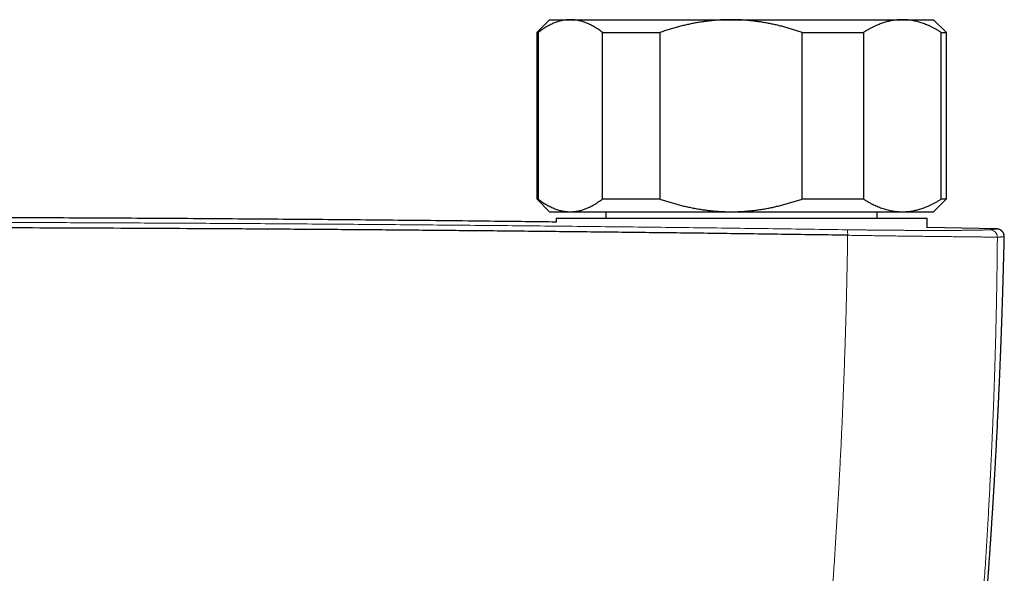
# Model space of a CAD drawing. Header units: millimetres. Extents: x 8 to 736, y 12 to 488.
# Tile 21 of 58: x 401 to 478, y 245 to 288. Entities that reach past the tile are written whole.
import ezdxf

# ---------------------------------------------------------------- set-up
doc = ezdxf.new("R2010")
doc.units = ezdxf.units.MM

msp = doc.modelspace()

# ---------------------------------------------------------------- linework, layer by layer
at = {"color": 7, "linetype": 'Continuous', "lineweight": 30}
for p, q in [((442.5, 288.027), (441.5, 287.027)), ((442.5, 288.027), (444.116, 288.027)), ((444.116, 288.027), (456.674, 288.027)), ((456.674, 288.027), (470.058, 288.027)), ((470.058, 288.027), (472.5, 288.027)), ((473.5, 287.027), (472.5, 288.027)), ((441.5, 287.027), (441.5, 274.027)), ((441.5, 287.027), (441.602, 287.027)), ((441.602, 287.027), (441.602, 274.027)), ((446.63, 287.027), (451.114, 287.027)), ((446.63, 274.027), (446.63, 287.027)), ((451.114, 287.027), (451.114, 274.027)), ((462.233, 274.027), (462.233, 287.027)), ((462.233, 287.027), (467.012, 287.027)), ((467.012, 287.027), (467.012, 274.027)), ((473.103, 274.027), (473.103, 287.027)), ((473.103, 287.027), (473.5, 287.027)), ((473.5, 274.027), (473.5, 287.027)), ((441.5, 274.027), (442.5, 273.027)), ((441.5, 274.027), (441.602, 274.027)), ((446.63, 274.027), (451.114, 274.027)), ((462.233, 274.027), (467.012, 274.027)), ((472.5, 273.027), (473.5, 274.027)), ((473.103, 274.027), (473.5, 274.027)), ((442.5, 273.027), (444.116, 273.027)), ((443, 272.527), (443, 272.212)), ((443, 272.527), (443, 272.212)), ((443, 272.527), (472, 272.527)), ((444.116, 273.027), (456.674, 273.027)), ((446.9, 273.027), (446.9, 272.527)), ((456.674, 273.027), (470.058, 273.027)), ((468.1, 272.527), (468.1, 273.027)), ((470.058, 273.027), (472.5, 273.027)), ((472, 271.777), (472, 272.527)), ((472, 271.777), (472, 272.527)), ((477.421, 271.688), (472, 271.788)), ((477.421, 271.688), (477.422, 271.688)), ((478.025, 271.073), (478.025, 271.073))]:
    msp.add_line(p, q, dxfattribs=at)
at = {"color": 252, "linetype": 'Continuous', "lineweight": 0}
for centre, radius, start, end in [((464.7, 271.287), 1.089, 354.96467, 17.98043), ((476.884, 271.028), 0.599, 1.05953, 88.68948)]:
    msp.add_arc(centre, radius, start, end, dxfattribs=at)
at = {"color": 7, "linetype": 'Continuous', "lineweight": 30}
for points, knots in [([(444.116, 288.027), (444.087, 288.027), (444.007, 288.026), (443.877, 288.019), (443.725, 288.003), (443.573, 287.98), (443.421, 287.95), (443.269, 287.911), (443.117, 287.866), (442.965, 287.813), (442.813, 287.753), (442.66, 287.686), (442.507, 287.611), (442.355, 287.53), (442.203, 287.442), (442.052, 287.347), (441.901, 287.247), (441.751, 287.14), (441.652, 287.065), (441.602, 287.027)], [0, 0, 0, 0, 0.034083, 0.093384, 0.152699, 0.212015, 0.271316, 0.331074, 0.390847, 0.45062, 0.510379, 0.571401, 0.632435, 0.69347, 0.754493, 0.815864, 0.877245, 0.938627, 1, 1, 1, 1]), ([(446.63, 287.027), (446.577, 287.068), (446.471, 287.148), (446.31, 287.261), (446.149, 287.368), (445.987, 287.467), (445.832, 287.554), (445.686, 287.631), (445.548, 287.697), (445.41, 287.757), (445.272, 287.811), (445.134, 287.86), (444.983, 287.906), (444.82, 287.948), (444.645, 287.983), (444.469, 288.008), (444.293, 288.024), (444.175, 288.026), (444.116, 288.027)], [0, 0, 0, 0, 0.065617, 0.131252, 0.19689, 0.262521, 0.328134, 0.383158, 0.438187, 0.493212, 0.547625, 0.602042, 0.656455, 0.725142, 0.793864, 0.862595, 0.931314, 1, 1, 1, 1]), ([(456.674, 288.027), (456.609, 288.027), (456.426, 288.026), (456.123, 288.018), (455.767, 288.001), (455.411, 287.975), (455.055, 287.941), (454.699, 287.899), (454.343, 287.848), (453.986, 287.789), (453.63, 287.722), (453.276, 287.647), (452.919, 287.564), (452.558, 287.473), (452.194, 287.372), (451.832, 287.264), (451.472, 287.15), (451.234, 287.068), (451.114, 287.027)], [0, 0, 0, 0, 0.034083, 0.096966, 0.159875, 0.222793, 0.285703, 0.348588, 0.412301, 0.476037, 0.539782, 0.603521, 0.667238, 0.733776, 0.800332, 0.866897, 0.933458, 1, 1, 1, 1]), ([(462.233, 287.027), (462.122, 287.065), (461.9, 287.142), (461.565, 287.249), (461.228, 287.35), (460.89, 287.445), (460.549, 287.534), (460.207, 287.617), (459.863, 287.692), (459.517, 287.761), (459.17, 287.822), (458.82, 287.875), (458.466, 287.922), (458.111, 287.96), (457.754, 287.99), (457.396, 288.011), (457.035, 288.025), (456.794, 288.026), (456.674, 288.027)], [0, 0, 0, 0, 0.062023, 0.124047, 0.185986, 0.247936, 0.309885, 0.371822, 0.43395, 0.496092, 0.558232, 0.620358, 0.683395, 0.746448, 0.809501, 0.872537, 0.936269, 1, 1, 1, 1]), ([(470.058, 288.027), (470.025, 288.027), (469.927, 288.026), (469.763, 288.019), (469.565, 288.002), (469.368, 287.976), (469.172, 287.942), (468.986, 287.901), (468.812, 287.856), (468.648, 287.808), (468.485, 287.755), (468.325, 287.697), (468.165, 287.634), (467.992, 287.56), (467.805, 287.474), (467.605, 287.373), (467.406, 287.265), (467.209, 287.15), (467.078, 287.068), (467.012, 287.027)], [0, 0, 0, 0, 0.031424, 0.094899, 0.158401, 0.221913, 0.285416, 0.348893, 0.402256, 0.455625, 0.508989, 0.561409, 0.613834, 0.666254, 0.732989, 0.799742, 0.866504, 0.933261, 1, 1, 1, 1]), ([(473.103, 287.027), (473.038, 287.068), (472.91, 287.148), (472.715, 287.261), (472.52, 287.368), (472.323, 287.467), (472.136, 287.554), (471.959, 287.631), (471.792, 287.697), (471.624, 287.757), (471.457, 287.811), (471.29, 287.86), (471.108, 287.906), (470.911, 287.948), (470.698, 287.983), (470.485, 288.008), (470.271, 288.024), (470.129, 288.026), (470.058, 288.027)], [0, 0, 0, 0, 0.065617, 0.131252, 0.19689, 0.262521, 0.328134, 0.383158, 0.438187, 0.493212, 0.547625, 0.602042, 0.656455, 0.725142, 0.793864, 0.862595, 0.931314, 1, 1, 1, 1]), ([(441.602, 274.027), (441.652, 273.989), (441.751, 273.914), (441.902, 273.808), (442.053, 273.707), (442.205, 273.612), (442.358, 273.523), (442.513, 273.441), (442.667, 273.365), (442.824, 273.296), (442.983, 273.235), (443.143, 273.18), (443.303, 273.134), (443.465, 273.095), (443.627, 273.065), (443.79, 273.043), (443.953, 273.03), (444.062, 273.028), (444.116, 273.027)], [0, 0, 0, 0, 0.061481, 0.12297, 0.184459, 0.245938, 0.307751, 0.369576, 0.4314, 0.493211, 0.556282, 0.61937, 0.682456, 0.745525, 0.809135, 0.872763, 0.936391, 1, 1, 1, 1]), ([(444.116, 273.027), (444.145, 273.028), (444.229, 273.028), (444.366, 273.036), (444.529, 273.054), (444.691, 273.08), (444.852, 273.114), (445.005, 273.155), (445.149, 273.2), (445.284, 273.248), (445.418, 273.301), (445.55, 273.359), (445.681, 273.422), (445.824, 273.495), (445.977, 273.582), (446.142, 273.683), (446.306, 273.79), (446.469, 273.905), (446.576, 273.986), (446.63, 274.027)], [0, 0, 0, 0, 0.034083, 0.097391, 0.160725, 0.224069, 0.287405, 0.350714, 0.403934, 0.457159, 0.510379, 0.562664, 0.614953, 0.667239, 0.733776, 0.800332, 0.866897, 0.933458, 1, 1, 1, 1]), ([(451.114, 274.027), (451.231, 273.987), (451.464, 273.907), (451.816, 273.795), (452.17, 273.69), (452.527, 273.59), (452.886, 273.498), (453.25, 273.413), (453.62, 273.335), (453.995, 273.264), (454.359, 273.204), (454.714, 273.154), (455.058, 273.113), (455.402, 273.08), (455.747, 273.055), (456.074, 273.038), (456.383, 273.029), (456.577, 273.028), (456.674, 273.027)], [0, 0, 0, 0, 0.065066, 0.1301369, 0.195202, 0.2604787, 0.3257617, 0.3910374, 0.4582649, 0.5255007, 0.5927271, 0.6536948, 0.7146857, 0.7756832, 0.836672, 0.897638, 0.948819, 1, 1, 1, 1]), ([(456.674, 273.027), (456.738, 273.028), (456.922, 273.028), (457.224, 273.036), (457.58, 273.053), (457.936, 273.079), (458.291, 273.113), (458.648, 273.156), (459.007, 273.207), (459.367, 273.267), (459.727, 273.334), (460.084, 273.41), (460.443, 273.494), (460.803, 273.586), (461.164, 273.685), (461.522, 273.793), (461.879, 273.906), (462.115, 273.987), (462.233, 274.027)], [0, 0, 0, 0, 0.034083, 0.096907, 0.159757, 0.222616, 0.285468, 0.348294, 0.412673, 0.477075, 0.541486, 0.605892, 0.670275, 0.736206, 0.802155, 0.868112, 0.934065, 1, 1, 1, 1]), ([(467.012, 274.027), (467.09, 273.979), (467.246, 273.881), (467.482, 273.747), (467.7, 273.633), (467.9, 273.536), (468.081, 273.455), (468.263, 273.381), (468.446, 273.313), (468.632, 273.251), (468.819, 273.196), (469.008, 273.148), (469.197, 273.108), (469.387, 273.076), (469.577, 273.052), (469.769, 273.035), (469.929, 273.028), (470.025, 273.027), (470.058, 273.027)], [0, 0, 0, 0, 0.079492, 0.158994, 0.238484, 0.298403, 0.358332, 0.418261, 0.478178, 0.539229, 0.600294, 0.661358, 0.722408, 0.783942, 0.845493, 0.907042, 0.968576, 1, 1, 1, 1]), ([(470.058, 273.027), (470.125, 273.028), (470.261, 273.03), (470.464, 273.044), (470.668, 273.067), (470.87, 273.099), (471.062, 273.138), (471.242, 273.182), (471.412, 273.229), (471.579, 273.282), (471.745, 273.34), (471.909, 273.404), (472.088, 273.479), (472.282, 273.567), (472.489, 273.671), (472.695, 273.782), (472.9, 273.9), (473.035, 273.985), (473.103, 274.027)], [0, 0, 0, 0, 0.065449, 0.130926, 0.196415, 0.261894, 0.327345, 0.382403, 0.437466, 0.492525, 0.54654, 0.60056, 0.654576, 0.723644, 0.792733, 0.861832, 0.930927, 1, 1, 1, 1]), ([(443, 272.223), (441.409, 272.242), (437.577, 272.288), (431.502, 272.351), (424.669, 272.414), (417.729, 272.467), (410.683, 272.512), (403.636, 272.547), (396.59, 272.572), (389.543, 272.587), (382.603, 272.592), (375.77, 272.587), (369.043, 272.574), (362.317, 272.551), (355.59, 272.52), (348.864, 272.479), (342.138, 272.429), (335.412, 272.37), (328.699, 272.303), (324.229, 272.251), (322, 272.225)], [0, 0, 0, 0, 0.0394413, 0.095029, 0.1506171, 0.2088526, 0.2670884, 0.3253244, 0.3835606, 0.4417969, 0.5000333, 0.5556225, 0.6112117, 0.6668008, 0.7223898, 0.7779786, 0.8335671, 0.8891553, 0.9447431, 1, 1, 1, 1]), ([(465.785, 271.191), (464.165, 271.215), (460.925, 271.261), (456.062, 271.325), (451.196, 271.385), (446.328, 271.441), (441.458, 271.493), (436.679, 271.54), (431.99, 271.583), (427.393, 271.62), (422.795, 271.654), (418.195, 271.685), (413.594, 271.711), (408.992, 271.734), (404.39, 271.754), (399.787, 271.769), (395.183, 271.781), (390.606, 271.79), (386.057, 271.794), (381.534, 271.795), (377.012, 271.793), (372.463, 271.787), (367.886, 271.777), (363.282, 271.764), (358.679, 271.747), (354.077, 271.726), (349.503, 271.702), (344.957, 271.674), (340.44, 271.643), (335.924, 271.608), (331.379, 271.57), (326.805, 271.527), (322.201, 271.481), (317.6, 271.431), (313, 271.377), (308.402, 271.32), (303.807, 271.259), (300.746, 271.216), (299.215, 271.194)], [0, 0, 0, 0, 0.0292677, 0.0585355, 0.0878036, 0.1170719, 0.1463404, 0.1756091, 0.2032055, 0.230802, 0.2583986, 0.2859954, 0.3135923, 0.3411894, 0.3687865, 0.3963837, 0.423981, 0.4515783, 0.4786829, 0.5057876, 0.5328922, 0.5599969, 0.5875944, 0.6151918, 0.6427893, 0.6703867, 0.697984, 0.7250885, 0.7521929, 0.7792972, 0.8064015, 0.8340588, 0.8617159, 0.889373, 0.9170299, 0.9446868, 0.9723434, 1, 1, 1, 1]), ([(478.025, 271.073), (478.025, 271.096), (478.025, 271.14), (478.015, 271.204), (478, 271.264), (477.98, 271.319), (477.957, 271.368), (477.931, 271.413), (477.902, 271.453), (477.873, 271.488), (477.843, 271.519), (477.812, 271.547), (477.778, 271.573), (477.743, 271.597), (477.709, 271.617), (477.682, 271.63), (477.655, 271.642), (477.625, 271.654), (477.596, 271.663), (477.572, 271.669), (477.553, 271.674), (477.535, 271.677), (477.518, 271.68), (477.502, 271.683), (477.487, 271.684), (477.473, 271.686), (477.46, 271.687), (477.447, 271.688), (477.435, 271.688), (477.428, 271.688), (477.424, 271.688)], [0, 0, 0, 0, 0.032515, 0.064008, 0.094128, 0.122578, 0.149123, 0.173595, 0.200086, 0.223771, 0.246646, 0.268989, 0.290791, 0.317283, 0.341247, 0.361798, 0.38037, 0.419004, 0.460313, 0.493105, 0.52769, 0.565417, 0.607348, 0.653525, 0.703978, 0.755486, 0.810831, 0.870026, 0.933079, 1, 1, 1, 1]), ([(475.659, 231.379), (475.659, 231.381), (475.661, 231.403), (475.666, 231.448), (475.672, 231.516), (475.679, 231.587), (475.686, 231.661), (475.696, 231.759), (475.707, 231.882), (475.722, 232.031), (475.738, 232.205), (475.757, 232.402), (475.777, 232.619), (475.798, 232.837), (475.827, 233.154), (475.866, 233.571), (475.914, 234.092), (475.948, 234.468), (475.969, 234.7), (475.977, 234.784), (475.984, 234.868), (475.992, 234.951), (475.999, 235.031), (476.006, 235.109), (476.012, 235.182), (476.018, 235.249), (476.023, 235.306), (476.027, 235.35), (476.03, 235.383), (476.033, 235.408), (476.035, 235.433), (476.037, 235.461), (476.04, 235.498), (476.045, 235.545), (476.05, 235.605), (476.056, 235.672), (476.063, 235.747), (476.07, 235.829), (476.078, 235.919), (476.086, 236.015), (476.095, 236.114), (476.103, 236.212), (476.117, 236.365), (476.135, 236.572), (476.156, 236.818), (476.176, 237.044), (476.193, 237.251), (476.211, 237.456), (476.228, 237.657), (476.245, 237.86), (476.263, 238.066), (476.281, 238.288), (476.301, 238.525), (476.322, 238.779), (476.344, 239.041), (476.366, 239.313), (476.388, 239.587), (476.411, 239.863), (476.433, 240.142), (476.452, 240.375), (476.467, 240.559), (476.477, 240.688), (476.486, 240.81), (476.495, 240.924), (476.504, 241.03), (476.511, 241.128), (476.519, 241.218), (476.525, 241.3), (476.531, 241.374), (476.536, 241.44), (476.54, 241.498), (476.544, 241.548), (476.548, 241.59), (476.55, 241.624), (476.552, 241.65), (476.554, 241.673), (476.556, 241.697), (476.558, 241.725), (476.561, 241.762), (476.564, 241.809), (476.569, 241.865), (476.574, 241.935), (476.581, 242.02), (476.588, 242.12), (476.597, 242.229), (476.606, 242.347), (476.616, 242.476), (476.626, 242.615), (476.637, 242.763), (476.649, 242.92), (476.662, 243.087), (476.675, 243.263), (476.688, 243.448), (476.703, 243.642), (476.718, 243.846), (476.733, 244.059), (476.749, 244.277), (476.765, 244.497), (476.781, 244.712), (476.797, 244.947), (476.815, 245.199), (476.834, 245.467), (476.852, 245.724), (476.869, 245.96), (476.884, 246.173), (476.897, 246.367), (476.91, 246.552), (476.922, 246.73), (476.933, 246.9), (476.945, 247.072), (476.956, 247.244), (476.968, 247.415), (476.978, 247.575), (476.989, 247.727), (476.998, 247.875), (477.008, 248.026), (477.019, 248.183), (477.029, 248.347), (477.04, 248.516), (477.052, 248.692), (477.064, 248.891), (477.079, 249.114), (477.094, 249.362), (477.11, 249.621), (477.127, 249.89), (477.144, 250.168), (477.162, 250.451), (477.179, 250.737), (477.197, 251.027), (477.214, 251.326), (477.233, 251.633), (477.256, 252.034), (477.284, 252.525), (477.317, 253.101), (477.349, 253.675), (477.38, 254.245), (477.417, 254.937), (477.459, 255.748), (477.506, 256.678), (477.541, 257.397), (477.565, 257.908), (477.579, 258.215), (477.593, 258.522), (477.607, 258.827), (477.621, 259.131), (477.634, 259.433), (477.647, 259.713), (477.658, 259.967), (477.668, 260.194), (477.677, 260.412), (477.686, 260.623), (477.694, 260.825), (477.702, 261.018), (477.71, 261.21), (477.718, 261.398), (477.725, 261.582), (477.732, 261.757), (477.739, 261.921), (477.745, 262.073), (477.75, 262.211), (477.755, 262.337), (477.759, 262.44), (477.762, 262.52), (477.764, 262.577), (477.766, 262.628), (477.768, 262.668), (477.769, 262.701), (477.77, 262.728), (477.771, 262.757), (477.772, 262.79), (477.774, 262.832), (477.776, 262.885), (477.778, 262.949), (477.781, 263.021), (477.784, 263.1), (477.787, 263.187), (477.791, 263.282), (477.795, 263.386), (477.799, 263.498), (477.803, 263.618), (477.808, 263.746), (477.813, 263.883), (477.818, 264.029), (477.824, 264.185), (477.83, 264.35), (477.836, 264.525), (477.842, 264.709), (477.849, 264.9), (477.855, 265.1), (477.862, 265.306), (477.869, 265.522), (477.877, 265.742), (477.884, 265.966), (477.891, 266.195), (477.899, 266.431), (477.906, 266.676), (477.914, 266.928), (477.922, 267.183), (477.929, 267.44), (477.937, 267.699), (477.944, 267.966), (477.952, 268.239), (477.96, 268.531), (477.969, 268.841), (477.977, 269.171), (477.986, 269.509), (477.995, 269.856), (478.004, 270.212), (478.012, 270.576), (478.019, 270.865), (478.023, 271.031), (478.024, 271.073)], [0, 0, 0, 0, 0.000105, 0.001627, 0.003348, 0.005131, 0.006959, 0.008831, 0.012376, 0.01607, 0.019911, 0.025266, 0.030661, 0.036048, 0.041427, 0.054203, 0.067032, 0.080104, 0.082176, 0.084254, 0.086339, 0.088429, 0.090454, 0.092293, 0.094221, 0.095888, 0.097296, 0.098444, 0.099174, 0.09974, 0.100307, 0.100998, 0.101814, 0.10307, 0.10454, 0.106224, 0.108069, 0.110116, 0.112366, 0.114798, 0.11725, 0.119686, 0.122105, 0.128678, 0.13513, 0.140372, 0.145531, 0.150609, 0.155604, 0.160573, 0.165712, 0.171039, 0.177116, 0.183421, 0.189953, 0.196713, 0.203699, 0.210426, 0.21735, 0.224472, 0.227867, 0.231093, 0.234122, 0.236955, 0.23959, 0.242029, 0.244271, 0.246316, 0.248164, 0.249815, 0.251246, 0.252486, 0.253537, 0.254398, 0.255024, 0.255527, 0.256113, 0.256813, 0.257628, 0.258868, 0.260292, 0.261846, 0.264122, 0.266621, 0.269344, 0.27229, 0.275526, 0.278995, 0.282696, 0.28663, 0.290797, 0.295196, 0.299827, 0.304691, 0.309787, 0.315116, 0.320668, 0.326194, 0.331579, 0.336822, 0.343801, 0.350514, 0.356959, 0.363138, 0.368171, 0.373013, 0.377662, 0.382119, 0.386384, 0.390458, 0.395012, 0.3993, 0.403321, 0.407075, 0.410728, 0.414514, 0.418459, 0.422562, 0.426824, 0.431244, 0.435822, 0.441825, 0.44808, 0.454588, 0.461348, 0.46836, 0.475625, 0.482706, 0.490011, 0.497541, 0.505295, 0.513275, 0.527867, 0.542413, 0.556885, 0.571285, 0.585611, 0.609327, 0.63284, 0.656152, 0.663957, 0.671739, 0.679499, 0.687235, 0.694949, 0.702641, 0.710268, 0.716238, 0.721999, 0.72755, 0.732892, 0.738024, 0.742947, 0.74766, 0.752603, 0.757291, 0.761727, 0.765908, 0.769836, 0.773272, 0.776488, 0.779483, 0.781122, 0.782585, 0.783863, 0.784958, 0.785701, 0.786343, 0.78706, 0.787897, 0.788854, 0.790288, 0.791927, 0.793772, 0.795793, 0.798013, 0.800436, 0.803081, 0.805957, 0.809005, 0.812274, 0.815766, 0.819479, 0.823488, 0.827728, 0.832197, 0.836897, 0.841827, 0.846893, 0.852181, 0.857692, 0.863425, 0.86908, 0.874935, 0.880992, 0.88725, 0.893708, 0.900368, 0.906832, 0.913475, 0.920298, 0.927299, 0.934479, 0.942705, 0.951155, 0.959827, 0.968724, 0.977844, 0.987189, 0.996757, 1, 1, 1, 1])]:
    msp.add_open_spline(points, degree=3, knots=knots, dxfattribs=at)
at = {"color": 252, "linetype": 'Continuous', "lineweight": 0}
for points, knots in [([(465.736, 271.623), (463.8, 271.65), (459.928, 271.705), (454.115, 271.779), (448.298, 271.848), (442.479, 271.911), (436.656, 271.968), (430.831, 272.019), (425.003, 272.065), (419.407, 272.103), (414.042, 272.134), (408.909, 272.16), (403.775, 272.181), (398.846, 272.197), (394.121, 272.208), (389.783, 272.215), (386.367, 272.218), (384.202, 272.219), (383.249, 272.219), (382.864, 272.219), (382.722, 272.219), (382.677, 272.219), (382.633, 272.219), (382.589, 272.219), (382.544, 272.219), (382.383, 272.219), (382.093, 272.219), (381.661, 272.219), (381.192, 272.219), (380.685, 272.219), (380.142, 272.218), (379.573, 272.218), (378.98, 272.218), (378.365, 272.218), (377.717, 272.217), (377.035, 272.216), (376.291, 272.216), (375.482, 272.215), (374.604, 272.214), (373.685, 272.212), (372.724, 272.211), (371.722, 272.209), (370.68, 272.207), (369.595, 272.205), (368.49, 272.202), (367.364, 272.2), (366.219, 272.196), (365.036, 272.193), (363.817, 272.189), (362.56, 272.185), (361.292, 272.181), (360.013, 272.176), (358.726, 272.171), (357.406, 272.165), (356.053, 272.159), (354.666, 272.153), (353.247, 272.146), (351.795, 272.139), (350.309, 272.131), (348.791, 272.122), (347.186, 272.113), (345.492, 272.102), (343.781, 272.091), (342.581, 272.083), (341.905, 272.078), (341.692, 272.077), (341.479, 272.075), (341.265, 272.074), (341.051, 272.072), (340.209, 272.066), (338.755, 272.056), (336.705, 272.04), (334.702, 272.024), (332.745, 272.008), (330.845, 271.991), (329.002, 271.975), (327.215, 271.958), (325.473, 271.941), (323.765, 271.924), (322.091, 271.907), (320.451, 271.89), (318.859, 271.873), (317.312, 271.856), (315.812, 271.839), (314.359, 271.822), (312.952, 271.805), (311.592, 271.789), (310.278, 271.773), (309.01, 271.757), (307.789, 271.741), (306.614, 271.726), (305.485, 271.711), (304.431, 271.697), (303.45, 271.684), (302.537, 271.671), (301.664, 271.659), (300.829, 271.648), (300.033, 271.636), (299.516, 271.629), (299.264, 271.625)], [0, 0, 0, 0, 0.034999, 0.069998, 0.104998, 0.139997, 0.174997, 0.209997, 0.244997, 0.279997, 0.310798, 0.341598, 0.372398, 0.403199, 0.430303, 0.457407, 0.481259, 0.491754, 0.496371, 0.498403, 0.498669, 0.498935, 0.499201, 0.499467, 0.499733, 0.5, 0.502366, 0.504956, 0.50777, 0.510807, 0.514068, 0.517552, 0.521042, 0.524731, 0.528619, 0.532705, 0.536991, 0.542008, 0.547273, 0.552785, 0.558545, 0.564553, 0.570808, 0.57731, 0.584061, 0.590705, 0.597573, 0.604664, 0.611979, 0.619518, 0.62728, 0.634803, 0.642526, 0.650446, 0.658566, 0.666885, 0.675402, 0.684118, 0.693032, 0.702146, 0.711458, 0.721931, 0.732644, 0.742271, 0.743546, 0.744823, 0.746104, 0.747388, 0.748675, 0.749966, 0.762554, 0.774865, 0.786899, 0.798655, 0.810135, 0.82114, 0.831878, 0.842348, 0.852551, 0.862687, 0.872544, 0.882124, 0.891424, 0.900447, 0.909191, 0.917657, 0.925845, 0.933754, 0.941385, 0.948738, 0.955812, 0.962608, 0.969126, 0.974857, 0.980353, 0.985615, 0.990644, 0.995439, 1, 1, 1, 1]), ([(476.898, 271.627), (476.885, 271.626), (476.859, 271.624), (476.809, 271.621), (476.75, 271.617), (476.683, 271.614), (476.607, 271.611), (476.522, 271.608), (476.425, 271.605), (476.316, 271.602), (476.193, 271.599), (476.06, 271.596), (475.917, 271.593), (475.769, 271.59), (475.616, 271.588), (475.461, 271.586), (475.297, 271.584), (475.125, 271.582), (474.946, 271.58), (474.759, 271.578), (474.562, 271.577), (474.355, 271.575), (474.139, 271.574), (473.941, 271.573), (473.762, 271.572), (473.613, 271.572), (473.493, 271.572), (473.423, 271.571), (473.397, 271.571), (473.39, 271.571), (473.383, 271.571), (473.376, 271.571), (473.369, 271.571), (473.362, 271.571), (473.349, 271.571), (473.328, 271.571), (473.298, 271.571), (473.262, 271.571), (473.221, 271.571), (473.174, 271.571), (473.12, 271.571), (473.061, 271.571), (472.995, 271.571), (472.923, 271.571), (472.844, 271.57), (472.761, 271.57), (472.673, 271.57), (472.58, 271.57), (472.481, 271.57), (472.376, 271.57), (472.268, 271.571), (472.155, 271.571), (472.039, 271.571), (471.932, 271.571), (471.835, 271.571), (471.769, 271.571), (471.725, 271.571), (471.704, 271.572), (471.684, 271.572), (471.664, 271.572), (471.586, 271.572), (471.45, 271.572), (471.262, 271.573), (471.085, 271.573), (470.918, 271.574), (470.755, 271.575), (470.596, 271.576), (470.438, 271.576), (470.28, 271.577), (470.162, 271.578), (470.09, 271.578), (470.06, 271.579), (470.03, 271.579), (470.001, 271.579), (469.972, 271.579), (469.943, 271.579), (469.914, 271.58), (469.792, 271.58), (469.573, 271.582), (469.256, 271.584), (468.935, 271.587), (468.611, 271.59), (468.283, 271.593), (467.952, 271.596), (467.627, 271.599), (467.309, 271.603), (466.998, 271.606), (466.685, 271.61), (466.37, 271.614), (466.054, 271.619), (465.842, 271.622), (465.736, 271.623)], [0, 0, 0, 0, 0.020121, 0.040221, 0.060303, 0.080368, 0.100418, 0.120453, 0.140476, 0.162488, 0.184486, 0.206474, 0.228453, 0.250423, 0.270373, 0.290318, 0.310261, 0.330204, 0.350147, 0.370094, 0.390046, 0.410538, 0.431041, 0.451557, 0.465108, 0.478667, 0.490608, 0.495864, 0.496454, 0.497044, 0.497634, 0.498224, 0.498815, 0.499405, 0.499995, 0.502069, 0.504583, 0.507538, 0.510933, 0.514769, 0.519155, 0.524003, 0.529312, 0.535084, 0.541316, 0.54801, 0.554743, 0.561886, 0.569438, 0.5774, 0.585771, 0.593953, 0.602492, 0.611386, 0.617451, 0.623672, 0.625483, 0.626899, 0.62831, 0.629717, 0.631119, 0.645073, 0.658537, 0.670353, 0.681764, 0.692772, 0.703376, 0.713576, 0.724331, 0.734598, 0.736558, 0.738498, 0.74042, 0.742323, 0.744208, 0.746073, 0.74792, 0.749748, 0.769749, 0.789748, 0.809745, 0.829742, 0.84974, 0.869741, 0.889747, 0.908092, 0.926446, 0.944811, 0.963189, 0.981584, 1, 1, 1, 1]), ([(477.422, 271.688), (477.426, 271.688), (477.435, 271.688), (477.438, 271.687), (477.434, 271.685), (477.418, 271.682), (477.391, 271.678), (477.352, 271.673), (477.303, 271.668), (477.243, 271.661), (477.173, 271.654), (477.092, 271.646), (477.002, 271.637), (476.932, 271.631), (476.898, 271.627)], [0, 0, 0, 0, 0.042919, 0.130346, 0.217775, 0.305216, 0.392677, 0.480169, 0.567701, 0.655282, 0.741355, 0.827494, 0.913706, 1, 1, 1, 1]), ([(464.049, 236.521), (464.098, 237.116), (464.199, 238.309), (464.341, 240.098), (464.477, 241.891), (464.607, 243.686), (464.732, 245.485), (464.847, 247.252), (464.954, 248.988), (465.054, 250.691), (465.148, 252.398), (465.236, 254.106), (465.318, 255.818), (465.395, 257.531), (465.465, 259.247), (465.53, 260.965), (465.588, 262.685), (465.64, 264.397), (465.686, 266.101), (465.725, 267.796), (465.759, 269.494), (465.777, 270.625), (465.785, 271.191)], [0, 0, 0, 0, 0.051139, 0.102401, 0.153786, 0.205295, 0.256927, 0.308684, 0.357596, 0.406619, 0.455753, 0.504998, 0.554354, 0.603821, 0.653401, 0.703092, 0.752895, 0.802811, 0.851944, 0.901187, 0.950539, 1, 1, 1, 1]), ([(477.483, 271.04), (477.453, 271.04), (477.392, 271.042), (477.25, 271.044), (477.071, 271.047), (476.852, 271.05), (476.595, 271.053), (476.3, 271.057), (475.968, 271.061), (475.599, 271.065), (475.195, 271.07), (474.756, 271.075), (474.282, 271.08), (473.799, 271.085), (473.313, 271.091), (472.83, 271.096), (472.326, 271.102), (471.803, 271.108), (471.262, 271.115), (470.704, 271.122), (470.13, 271.129), (469.542, 271.137), (468.941, 271.145), (468.328, 271.154), (467.705, 271.162), (467.072, 271.172), (466.432, 271.181), (466.001, 271.188), (465.785, 271.191)], [0, 0, 0, 0, 0.041799, 0.083521, 0.12518, 0.166789, 0.208358, 0.2499, 0.291427, 0.332953, 0.374495, 0.416073, 0.457711, 0.499439, 0.535239, 0.571014, 0.606769, 0.642508, 0.678235, 0.713951, 0.74966, 0.785366, 0.821074, 0.856791, 0.892527, 0.928295, 0.964112, 1, 1, 1, 1]), ([(475.64, 233.772), (475.697, 234.424), (475.812, 235.728), (475.974, 237.683), (476.129, 239.638), (476.276, 241.593), (476.415, 243.547), (476.54, 245.422), (476.653, 247.219), (476.755, 248.937), (476.842, 250.506), (476.899, 251.605), (476.927, 252.146), (476.933, 252.278), (476.935, 252.319), (476.937, 252.36), (476.939, 252.401), (476.941, 252.44), (476.945, 252.524), (476.952, 252.654), (476.962, 252.855), (476.973, 253.083), (476.985, 253.34), (476.998, 253.606), (477.011, 253.879), (477.024, 254.161), (477.037, 254.459), (477.052, 254.775), (477.066, 255.109), (477.081, 255.452), (477.097, 255.806), (477.11, 256.135), (477.123, 256.439), (477.134, 256.716), (477.143, 256.923), (477.148, 257.06), (477.151, 257.131), (477.154, 257.211), (477.157, 257.297), (477.161, 257.382), (477.166, 257.504), (477.172, 257.662), (477.18, 257.883), (477.189, 258.126), (477.199, 258.392), (477.208, 258.647), (477.217, 258.893), (477.226, 259.13), (477.234, 259.357), (477.241, 259.568), (477.248, 259.765), (477.254, 259.948), (477.26, 260.123), (477.265, 260.289), (477.27, 260.448), (477.275, 260.603), (477.28, 260.753), (477.284, 260.899), (477.289, 261.034), (477.293, 261.161), (477.296, 261.278), (477.299, 261.385), (477.302, 261.483), (477.305, 261.573), (477.307, 261.653), (477.309, 261.705), (477.31, 261.733), (477.31, 261.74), (477.31, 261.746), (477.31, 261.753), (477.311, 261.76), (477.311, 261.773), (477.312, 261.824), (477.316, 261.944), (477.323, 262.187), (477.332, 262.517), (477.343, 262.902), (477.353, 263.279), (477.362, 263.648), (477.371, 264.018), (477.38, 264.387), (477.388, 264.755), (477.396, 265.115), (477.404, 265.467), (477.411, 265.81), (477.416, 266.088), (477.419, 266.258), (477.421, 266.325), (477.421, 266.349), (477.421, 266.372), (477.422, 266.394), (477.423, 266.432), (477.424, 266.487), (477.425, 266.569), (477.427, 266.664), (477.429, 266.771), (477.431, 266.889), (477.433, 267.019), (477.436, 267.161), (477.438, 267.313), (477.441, 267.473), (477.443, 267.637), (477.446, 267.802), (477.448, 267.969), (477.451, 268.144), (477.453, 268.29), (477.455, 268.408), (477.456, 268.493), (477.457, 268.58), (477.458, 268.667), (477.459, 268.751), (477.46, 268.831), (477.462, 268.96), (477.464, 269.139), (477.467, 269.365), (477.469, 269.582), (477.472, 269.793), (477.474, 269.996), (477.476, 270.191), (477.478, 270.378), (477.479, 270.556), (477.481, 270.725), (477.482, 270.885), (477.483, 270.989), (477.483, 271.04)], [0, 0, 0, 0, 0.052214, 0.10444, 0.156676, 0.208925, 0.261186, 0.313459, 0.35947, 0.405492, 0.451525, 0.485559, 0.493946, 0.495044, 0.496143, 0.497241, 0.498339, 0.499438, 0.500419, 0.505099, 0.509899, 0.516582, 0.523482, 0.530601, 0.537938, 0.545493, 0.553266, 0.561975, 0.570942, 0.580168, 0.589652, 0.599395, 0.606703, 0.614151, 0.621738, 0.623426, 0.625169, 0.627505, 0.629819, 0.632113, 0.634385, 0.639656, 0.64481, 0.652199, 0.659331, 0.666206, 0.672824, 0.679184, 0.685287, 0.691133, 0.696265, 0.701181, 0.705881, 0.710365, 0.714632, 0.718684, 0.722856, 0.726772, 0.73043, 0.73383, 0.736974, 0.739859, 0.742488, 0.744918, 0.747078, 0.748965, 0.749149, 0.749329, 0.749507, 0.749681, 0.749853, 0.750105, 0.750702, 0.753975, 0.759776, 0.770324, 0.780677, 0.790834, 0.800794, 0.810558, 0.8207, 0.83062, 0.840321, 0.8498, 0.859059, 0.868097, 0.872212, 0.872854, 0.873496, 0.874136, 0.874774, 0.87526, 0.877174, 0.879245, 0.881912, 0.8848, 0.887908, 0.891483, 0.895312, 0.899393, 0.903728, 0.908316, 0.912617, 0.917119, 0.921823, 0.926727, 0.928994, 0.931302, 0.93365, 0.936039, 0.938336, 0.940429, 0.942499, 0.948818, 0.954908, 0.96077, 0.966403, 0.971916, 0.977192, 0.982229, 0.987029, 0.99159, 0.995914, 1, 1, 1, 1]), ([(478.025, 271.073), (478.024, 271.073), (478.023, 271.074), (478.006, 271.073), (477.979, 271.072), (477.94, 271.07), (477.891, 271.067), (477.831, 271.063), (477.76, 271.058), (477.679, 271.053), (477.588, 271.047), (477.518, 271.042), (477.483, 271.04)], [0, 0, 0, 0, 0.09613, 0.19717, 0.298234, 0.399333, 0.500477, 0.601677, 0.701136, 0.800669, 0.900287, 1, 1, 1, 1])]:
    msp.add_open_spline(points, degree=3, knots=knots, dxfattribs=at)

doc.saveas('drawing.dxf')
